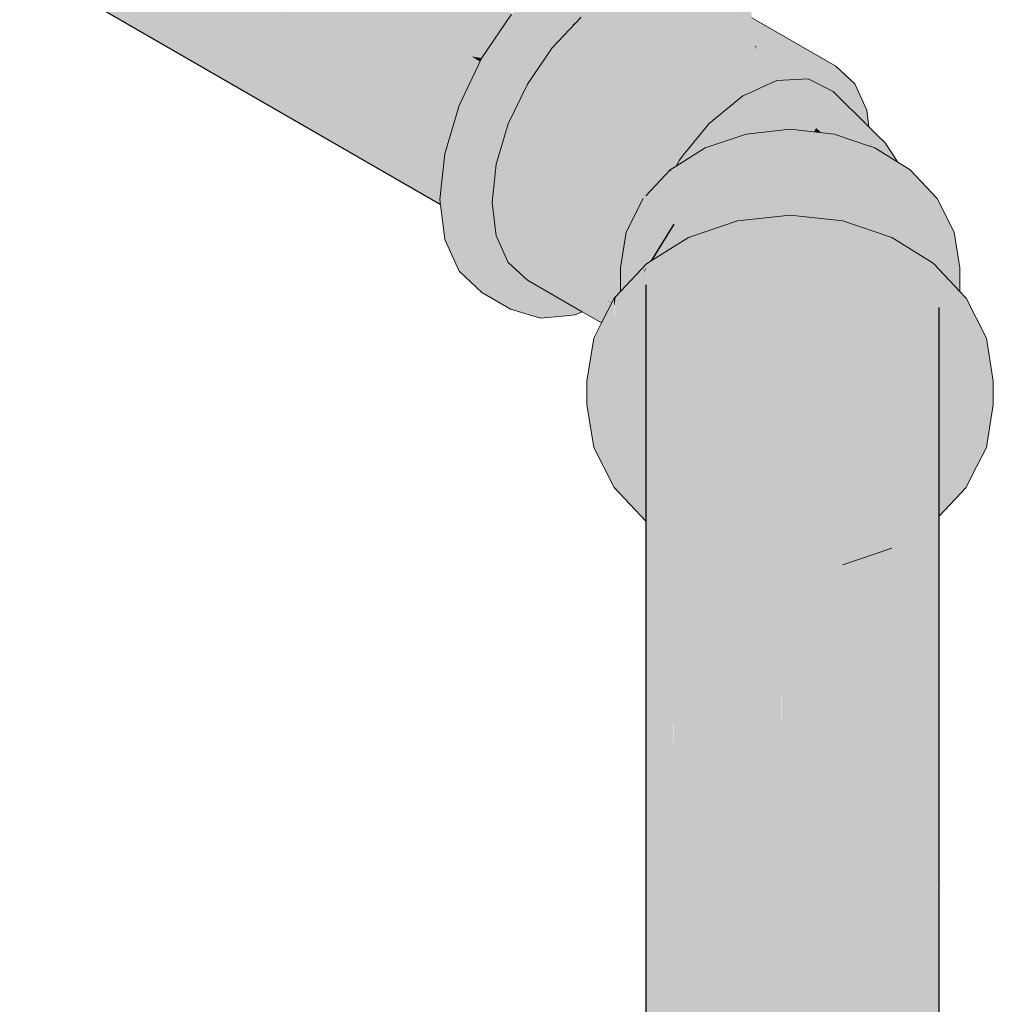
# Model space of a CAD drawing. Header units: millimetres. Extents: x 2 to 902, y -447 to 199.
# Tile 119 of 256: x 45.427 to 45.826, y 46.457 to 46.86. Entities that reach past the tile are written whole.
import ezdxf

# ---------------------------------------------------------------- set-up
doc = ezdxf.new("R2010")
doc.units = ezdxf.units.MM
doc.header["$MEASUREMENT"] = 0
doc.layers.add('AL-Condutos', color=3, linetype='Continuous', lineweight=25)
doc.layers.add('AL-Conexões', color=9, linetype='Continuous', lineweight=18)

msp = doc.modelspace()

# ---------------------------------------------------------------- hatches: boundary and pattern name
at = {"layer": 'AL-Condutos', "linetype": 'Continuous'}
for points in [[(44.93705, 47.23655), (44.93566, 47.23367), (44.93525, 47.2328), (45.04919, 47.16269), (45.6048, 46.82078), (45.60546, 46.82037), (45.60686, 46.82507), (45.61464, 46.84124), (45.6121, 46.84268), (45.61464, 46.84124), (45.6148, 46.84156), (45.61221, 46.84306), (45.05461, 47.16499), (45.6148, 46.84156), (45.61548, 46.84299), (45.07745, 47.17471), (44.93727, 47.23688)], [(44.99, 47.13751), (45.59904, 46.78605), (44.99017, 47.13758), (45.59894, 46.78611), (45.59898, 46.78651), (45.59904, 46.78706), (45.59891, 46.78714), (45.00163, 47.14245), (45.59904, 46.78706), (45.60026, 46.79855), (45.60028, 46.79869), (45.60043, 46.80014), (45.0225, 47.15133), (45.00349, 47.14324), (45.0225, 47.15133), (45.5996, 46.80064), (45.60043, 46.80014), (45.60098, 46.80527), (45.60493, 46.81857), (45.60253, 46.81994), (45.60493, 46.81857), (45.60501, 46.81882), (45.60257, 46.82023), (45.02629, 47.15294), (45.60501, 46.81882), (45.60546, 46.82037), (45.04919, 47.16269), (44.93525, 47.2328), (44.92768, 47.21706), (44.92699, 47.21476), (44.92585, 47.21093), (44.92564, 47.2102), (44.92179, 47.19726), (44.92149, 47.19449), (44.9211, 47.19081), (44.92106, 47.19039), (44.91998, 47.18028), (44.91979, 47.17851), (44.91983, 47.17819), (44.91984, 47.17815), (44.92001, 47.17669), (44.92003, 47.17655), (44.98865, 47.13694), (45.59924, 46.78441), (45.59922, 46.78456), (45.59904, 46.78604)], [(45.07745, 47.17471), (45.61205, 46.84511), (45.61619, 46.84446), (45.6211, 46.85466), (45.61624, 46.84456), (45.62127, 46.85193), (45.62832, 46.8623), (45.62843, 46.86241), (45.62858, 46.86263), (45.62553, 46.86388), (45.62859, 46.86264), (45.62572, 46.86427)], [(45.61205, 46.84511), (45.61526, 46.84313), (45.61617, 46.84446)], [(45.61526, 46.84313), (45.61548, 46.84299), (45.61619, 46.84446)], [(45.59904, 46.78605), (45.59898, 46.78651), (45.59894, 46.78611)], [(45.73934, 45.89317), (45.73934, 46.77973), (45.73895, 46.77969)], [(45.7406, 45.88904), (45.76412, 46.77776), (45.73934, 46.77973), (45.73934, 45.88891)], [(45.69496, 46.77636), (45.68559, 46.76136), (45.69485, 46.76715)], [(45.71507, 45.88496), (45.71601, 45.88528), (45.73895, 46.77969), (45.72101, 46.77776), (45.71475, 46.77564), (45.71474, 45.88485)], [(45.71604, 45.8864), (45.71601, 45.88528), (45.72085, 45.88692), (45.73932, 45.8889), (45.73932, 45.89317), (45.73895, 46.77969)], [(45.76627, 46.77703), (45.76526, 46.77737), (45.76449, 46.77763), (45.76412, 46.77776), (45.76035, 46.6355), (45.76448, 45.88674), (45.76448, 46.6369), (45.76448, 46.32173), (45.76448, 45.88674), (45.76557, 45.88637), (45.77724, 46.40084), (45.78273, 46.64307), (45.78561, 46.77009)], [(45.69609, 45.87854), (45.69606, 45.87718), (45.70076, 45.88012), (45.71473, 45.88485), (45.71473, 45.88887), (45.71446, 46.77554)], [(45.71474, 45.88888), (45.71475, 46.77564), (45.71446, 46.77554)], [(45.79976, 46.76123), (45.79971, 46.76126), (45.79971, 46.65328), (45.79971, 46.65252), (45.80145, 46.65437), (45.79971, 46.65252), (45.79971, 46.63892), (45.79971, 46.54026), (45.79971, 46.65328), (45.79968, 46.76127), (45.78688, 46.76929), (45.78584, 46.76994), (45.79807, 46.65225), (45.78584, 46.76994), (45.78571, 46.77002), (45.78561, 46.77009), (45.78273, 46.64307), (45.78422, 46.64357), (45.78584, 46.64412), (45.78584, 46.64459), (45.78584, 46.45422), (45.78584, 46.64412), (45.78422, 46.64357), (45.78273, 46.64307), (45.78272, 46.64263), (45.77724, 46.40084), (45.78565, 45.87912), (45.7835, 46.43968), (45.78574, 45.87906), (45.78461, 46.44659), (45.78585, 45.87899), (45.78661, 45.87851), (45.7994, 45.8705), (45.79608, 46.51773), (45.7983, 46.53155), (45.79608, 46.51773), (45.7994, 45.8705), (45.7996, 45.87038), (45.79972, 45.87031), (45.79998, 45.87014), (45.80292, 46.56016), (45.80328, 46.64597), (45.80332, 46.65555), (45.8033, 46.65634)], [(45.69495, 45.87648), (45.69606, 45.87718), (45.71424, 46.76469), (45.69496, 46.75648), (45.69472, 46.75638)], [(45.79973, 46.762), (45.80332, 46.65555), (45.80369, 46.74227)], [(45.68339, 46.75156), (45.68339, 46.72545), (45.68339, 46.70843), (45.68339, 46.65468), (45.68964, 46.64803), (45.68339, 46.65468), (45.68339, 46.63643), (45.68339, 45.86924), (45.68339, 45.86919), (45.68351, 45.86931), (45.68417, 45.86973), (45.68417, 45.87002), (45.69304, 46.61515), (45.69338, 46.64405), (45.69403, 46.69856), (45.69428, 46.71917), (45.68932, 46.72203), (45.69428, 46.71917), (45.69472, 46.75638)], [(45.69472, 46.75638), (45.68417, 45.86973), (45.69494, 45.87648)], [(45.80369, 46.74227), (45.80333, 46.65637), (45.80332, 46.65555), (45.80333, 46.64606), (45.80336, 46.56293), (45.80369, 45.86677), (45.80369, 46.56497), (45.80369, 46.64678), (45.80369, 46.65578), (45.80369, 46.65676)], [(45.80332, 46.65555), (45.80292, 46.56016), (45.80366, 45.8668), (45.80336, 46.56293)], [(45.7642, 45.89158), (45.76035, 46.6355), (45.74075, 45.89476), (45.74061, 45.88943), (45.7424, 45.88923), (45.7431, 45.88916), (45.74304, 45.8893), (45.7575, 45.88761), (45.76395, 45.88691), (45.75355, 45.89043), (45.76395, 45.88691), (45.76423, 45.88682), (45.76423, 45.88689), (45.76448, 45.88674), (45.76447, 45.88686)], [(45.76035, 46.6355), (45.7642, 45.89158), (45.76448, 45.88686), (45.76445, 45.89161)], [(45.80292, 46.56016), (45.79998, 45.87072), (45.80001, 45.87012), (45.80129, 45.86932), (45.80361, 45.86685), (45.80361, 45.86787), (45.80361, 45.86685), (45.80366, 45.8668), (45.80365, 45.86784)]]:
    msp.add_hatch(color=91, dxfattribs=at).paths.add_polyline_path(points)
at = {"layer": 'AL-Conexões', "linetype": 'Continuous'}
for points in [[(45.72652, 46.86415), (45.72383, 46.86799), (45.71592, 46.87925), (45.71128, 46.88584), (45.70697, 46.87836), (45.71128, 46.88584), (45.68788, 46.88352), (45.69132, 46.88153), (45.68788, 46.88352), (45.6769, 46.88244), (45.67334, 46.88208), (45.71128, 46.88584), (45.69951, 46.89264), (45.68731, 46.8964), (45.69909, 46.8896), (45.68731, 46.8964), (45.6849, 46.8882), (45.68731, 46.8964), (45.67312, 46.895), (45.67214, 46.88277), (45.67312, 46.895), (45.66036, 46.88957), (45.67022, 46.88388), (45.66036, 46.88957), (45.65788, 46.88852), (45.64262, 46.8774), (45.6544, 46.87059), (45.64262, 46.8774), (45.62843, 46.86241), (45.61624, 46.84456), (45.60686, 46.82507), (45.61864, 46.81827), (45.62801, 46.83776), (45.61864, 46.81827), (45.60686, 46.82507), (45.60098, 46.80527), (45.59898, 46.78651), (45.59924, 46.78441), (45.60075, 46.78354), (45.59924, 46.78441), (45.60098, 46.77007), (45.60686, 46.75707), (45.61624, 46.74839), (45.62801, 46.74159), (45.61864, 46.75027), (45.62801, 46.74159), (45.61277, 46.76328), (45.61102, 46.77761), (45.61076, 46.77972), (45.61102, 46.77761), (45.61277, 46.76328), (45.61277, 46.7766), (45.61277, 46.79848), (45.64021, 46.85561), (45.66966, 46.88172), (45.67652, 46.87535), (45.67794, 46.87404), (45.68191, 46.87573), (45.68178, 46.87587), (45.68198, 46.87576), (45.68238, 46.87593), (45.72871, 46.84935), (45.68376, 46.87606), (45.68331, 46.87632), (45.68376, 46.87606), (45.68694, 46.87638), (45.68491, 46.87701), (45.67893, 46.87886), (45.68457, 46.88007), (45.6983, 46.8775), (45.68457, 46.88007), (45.67893, 46.87886), (45.68694, 46.87638), (45.68763, 46.87645), (45.69279, 46.87696), (45.69423, 46.8771), (45.72807, 46.85153), (45.72727, 46.85804), (45.72712, 46.8593), (45.72727, 46.85804), (45.72807, 46.85153), (45.69423, 46.8771), (45.68376, 46.87606), (45.72831, 46.84959), (45.72821, 46.8504), (45.72809, 46.85136), (45.72821, 46.8504), (45.72831, 46.84959), (45.72871, 46.84935), (45.72879, 46.85007), (45.72871, 46.84935), (45.7287, 46.84919), (45.72854, 46.84771), (45.72751, 46.83816), (45.72772, 46.83517), (45.72751, 46.83816), (45.72854, 46.84771), (45.7287, 46.84919), (45.72849, 46.84812), (45.72833, 46.8494), (45.72831, 46.84958), (45.68238, 46.87593), (45.66966, 46.87052), (45.65692, 46.86123), (45.64505, 46.8487), (45.65239, 46.85645), (45.66966, 46.88172), (45.66444, 46.87709), (45.66208, 46.87364), (45.65024, 46.8563), (45.66208, 46.87364), (45.66444, 46.87709), (45.64914, 46.86352), (45.64551, 46.85597), (45.63892, 46.84223), (45.64551, 46.85597), (45.64914, 46.86352), (45.64021, 46.85561), (45.62852, 46.83126), (45.61759, 46.8085), (45.61277, 46.79848), (45.62697, 46.82223), (45.61277, 46.79848), (45.63004, 46.82374), (45.63486, 46.83379), (45.69168, 46.80099), (45.70186, 46.8159), (45.69168, 46.80099), (45.68998, 46.80197), (45.68232, 46.78686), (45.68212, 46.78647), (45.68252, 46.78707), (45.68212, 46.78647), (45.68201, 46.78653), (45.68156, 46.78605), (45.68183, 46.78589), (45.68156, 46.78605), (45.6778, 46.78822), (45.6766, 46.78078), (45.6778, 46.78822), (45.62705, 46.81752), (45.67145, 46.7753), (45.67219, 46.77609), (45.67145, 46.7753), (45.67537, 46.77316), (45.67145, 46.7753), (45.67483, 46.77209), (45.67515, 46.77178), (45.67478, 46.77199), (45.62213, 46.80098), (45.67423, 46.7709), (45.67301, 46.7716), (45.67301, 46.76849), (45.67301, 46.7716), (45.62213, 46.80098), (45.66871, 46.76003), (45.67301, 46.76723), (45.66871, 46.76003), (45.67269, 46.75653), (45.67301, 46.75847), (45.67494, 46.77048), (45.67301, 46.75847), (45.67269, 46.75653), (45.62213, 46.80098), (45.62045, 46.78531), (45.62213, 46.77158), (45.66808, 46.74505), (45.67016, 46.74577), (45.67002, 46.74587), (45.67041, 46.74604), (45.67044, 46.74607), (45.67113, 46.7468), (45.67127, 46.74771), (45.67113, 46.7468), (45.67126, 46.74695), (45.67248, 46.74824), (45.67203, 46.74919), (45.67207, 46.75267), (45.67249, 46.75527), (45.67207, 46.75267), (45.67203, 46.74919), (45.67248, 46.74824), (45.67301, 46.7488), (45.67301, 46.75112), (45.67301, 46.75208), (45.67301, 46.75264), (45.67301, 46.75497), (45.67684, 46.75288), (45.67736, 46.75344), (45.67301, 46.75625), (45.67301, 46.75711), (45.67894, 46.76818), (45.68386, 46.78472), (45.68758, 46.79245), (45.69334, 46.79859), (45.71373, 46.82843), (45.72645, 46.83771), (45.71927, 46.82719), (45.71702, 46.82391), (45.71752, 46.82432), (45.71856, 46.82543), (45.71752, 46.82432), (45.71841, 46.82505), (45.71899, 46.82588), (45.71841, 46.82505), (45.72143, 46.82751), (45.72059, 46.82758), (45.72019, 46.82761), (45.72059, 46.82758), (45.72143, 46.82751), (45.72321, 46.82897), (45.72093, 46.82794), (45.72129, 46.82833), (45.72712, 46.83454), (45.72744, 46.83487), (45.72712, 46.83454), (45.72129, 46.82833), (45.72093, 46.82794), (45.72321, 46.82897), (45.72685, 46.83195), (45.72321, 46.82897), (45.72644, 46.82817), (45.7267, 46.83055), (45.72735, 46.83084), (45.72789, 46.8328), (45.72738, 46.83239), (45.72789, 46.8328), (45.72887, 46.8364), (45.72789, 46.8328), (45.72633, 46.82713), (45.73043, 46.83223), (45.73014, 46.83464), (45.73043, 46.83223), (45.73667, 46.83999), (45.7298, 46.83739), (45.73667, 46.83999), (45.7327, 46.83505), (45.73043, 46.83223), (45.73718, 46.83527), (45.74276, 46.83555), (45.74189, 46.8374), (45.74276, 46.83555), (45.74515, 46.83566), (45.74832, 46.8403), (45.74648, 46.83947), (45.73955, 46.84235), (45.74648, 46.83947), (45.74832, 46.8403), (45.75106, 46.84431), (45.74, 46.84272), (45.75106, 46.84431), (45.74068, 46.84328), (45.73919, 46.84313), (45.73254, 46.8403), (45.7296, 46.83905), (45.73162, 46.83932), (45.7296, 46.83905), (45.73919, 46.84313), (45.73394, 46.84709), (45.72888, 46.85092), (45.72951, 46.85675), (45.72963, 46.85794), (45.72709, 46.85956), (45.72963, 46.85794), (45.72951, 46.85675), (45.72888, 46.85092), (45.73919, 46.84313), (45.75106, 46.84431), (45.76906, 46.83391), (45.76125, 46.84116), (45.72978, 46.85933), (45.72691, 46.86098), (45.70443, 46.87396), (45.71164, 46.8698), (45.71556, 46.86754), (45.72652, 46.86121), (45.72691, 46.86098)], [(45.67794, 46.87404), (45.67642, 46.87545), (45.67321, 46.87842), (45.66403, 46.86873), (45.67321, 46.87842), (45.66966, 46.88172), (45.65887, 46.86593), (45.66307, 46.86772), (45.65887, 46.86593), (45.6544, 46.85939), (45.65496, 46.85916), (45.65692, 46.86123), (45.66052, 46.86503), (45.65692, 46.86123), (45.66144, 46.86453), (45.66966, 46.87052)], [(45.72479, 46.82968), (45.6544, 46.85939), (45.62213, 46.80098)], [(45.6544, 46.85939), (45.65239, 46.85645), (45.65331, 46.85742)], [(45.72831, 46.84958), (45.72833, 46.8494), (45.72849, 46.84812), (45.7287, 46.84919), (45.72871, 46.84935)], [(45.76757, 46.82437), (45.77072, 46.82036), (45.77006, 46.82576), (45.76979, 46.82584), (45.76541, 46.82714), (45.76979, 46.82584), (45.77006, 46.82576), (45.76984, 46.82587), (45.77006, 46.82576), (45.77003, 46.82599), (45.76656, 46.82752), (45.77003, 46.82599), (45.76971, 46.82859), (45.76906, 46.83391), (45.76439, 46.83661), (45.75856, 46.83946), (45.75275, 46.8423), (45.75106, 46.84431), (45.7525, 46.84218), (45.75632, 46.83806), (45.75781, 46.83628), (45.76416, 46.82873), (45.75781, 46.83628), (45.75632, 46.83806), (45.75625, 46.83802), (45.75558, 46.8376), (45.75625, 46.83802), (45.75632, 46.83806), (45.7525, 46.84218), (45.75106, 46.84431), (45.7492, 46.84158), (45.74995, 46.84103), (45.7492, 46.84158), (45.74982, 46.84098), (45.75507, 46.83728), (45.75651, 46.83622), (45.75505, 46.83726), (45.74982, 46.84098), (45.75415, 46.8367), (45.74982, 46.84098), (45.7492, 46.84158), (45.74832, 46.8403), (45.7465, 46.83764), (45.754, 46.83661), (45.7465, 46.83764), (45.74515, 46.83566), (45.74995, 46.8359), (45.75358, 46.83634), (45.75473, 46.83613), (45.75358, 46.83634), (45.75312, 46.83605), (45.75358, 46.83634), (45.74995, 46.8359), (45.75157, 46.83508), (45.76021, 46.83072), (45.76323, 46.82775), (45.76425, 46.82674), (45.76467, 46.82689), (45.76425, 46.82674), (45.76489, 46.82611), (45.76702, 46.82401), (45.76722, 46.82414), (45.76702, 46.82401), (45.77072, 46.82036)], [(45.76439, 46.83661), (45.75899, 46.83973), (45.75376, 46.84275), (45.75106, 46.84431), (45.75275, 46.8423), (45.75856, 46.83946)], [(45.72463, 46.83638), (45.71373, 46.82843), (45.70584, 46.81475), (45.70289, 46.80966), (45.70944, 46.8177), (45.71583, 46.82556), (45.70944, 46.8177), (45.71702, 46.82391), (45.72645, 46.83771)], [(45.68212, 46.78647), (45.68998, 46.80197), (45.63486, 46.83379), (45.62705, 46.81752)], [(45.76597, 46.82339), (45.77385, 46.81139), (45.77285, 46.81047), (45.77183, 46.80952), (45.77506, 46.80843), (45.77536, 46.80832), (45.77495, 46.80915), (45.77536, 46.80832), (45.77554, 46.80826), (45.7756, 46.80875), (45.77557, 46.80825), (45.77576, 46.80819), (45.77567, 46.8087), (45.77562, 46.809), (45.77566, 46.80932), (45.77544, 46.81107), (45.77519, 46.81311), (45.7749, 46.81555), (45.77483, 46.81608), (45.7749, 46.81555), (45.77519, 46.81311), (45.77544, 46.81107), (45.77566, 46.80932), (45.77584, 46.81099), (45.7762, 46.8144), (45.77584, 46.81099), (45.77566, 46.80932), (45.77569, 46.80901), (45.77571, 46.80889), (45.78004, 46.80969), (45.78118, 46.80987), (45.78112, 46.80993), (45.77981, 46.8102), (45.77903, 46.81192), (45.77981, 46.8102), (45.78134, 46.80989), (45.77883, 46.81237), (45.77625, 46.8149), (45.7748, 46.81634), (45.76021, 46.83072), (45.74995, 46.8359), (45.73718, 46.83527), (45.73043, 46.83223), (45.73059, 46.83092), (45.73043, 46.83223), (45.7267, 46.83055), (45.72644, 46.82817), (45.73107, 46.82702), (45.75596, 46.82084), (45.77385, 46.81139)], [(45.77398, 46.82305), (45.76906, 46.83391), (45.77072, 46.82036), (45.77398, 46.81714), (45.7748, 46.81634)], [(45.70175, 46.80826), (45.71373, 46.82843), (45.70185, 46.81104), (45.69725, 46.80275), (45.69721, 46.80267), (45.69742, 46.80293)], [(45.71373, 46.82843), (45.70175, 46.80826), (45.70289, 46.80966)], [(45.72869, 46.81472), (45.72321, 46.82897), (45.70944, 46.8177), (45.71149, 46.81192), (45.7202, 46.81286), (45.71149, 46.81192), (45.71245, 46.80923), (45.72148, 46.81228), (45.72457, 46.81333), (45.72904, 46.81381)], [(45.74611, 46.81564), (45.74641, 46.81485), (45.75237, 46.81421), (45.75358, 46.81644), (45.75596, 46.82084), (45.72321, 46.82897), (45.72787, 46.81684), (45.72904, 46.81381), (45.74257, 46.81526), (45.74491, 46.81501), (45.74641, 46.81485)], [(45.62213, 46.80098), (45.62705, 46.81752), (45.63004, 46.82374), (45.62802, 46.82079), (45.61277, 46.79848), (45.61867, 46.80006)], [(45.76054, 46.81333), (45.77183, 46.80952), (45.75596, 46.82084), (45.75323, 46.8158), (45.7661, 46.80422)], [(45.77265, 46.81202), (45.75596, 46.82084), (45.76755, 46.81257), (45.77183, 46.80952), (45.77385, 46.81139)], [(45.67515, 46.77178), (45.62705, 46.81752), (45.62213, 46.80098)], [(45.62705, 46.81752), (45.68156, 46.78605), (45.68201, 46.78653)], [(45.69879, 46.80461), (45.69721, 46.80267), (45.69338, 46.79863), (45.69448, 46.79932), (45.69581, 46.80015), (45.69766, 46.80131), (45.7001, 46.80284), (45.70779, 46.80765), (45.70513, 46.80676), (45.70779, 46.80765), (45.71245, 46.80923), (45.71205, 46.81033), (45.70944, 46.8177)], [(45.71744, 46.79123), (45.71774, 46.7901), (45.72101, 46.77776), (45.72235, 46.79111), (45.72101, 46.77776), (45.72457, 46.77814), (45.72457, 46.77896), (45.72457, 46.79159), (45.72311, 46.79127), (45.72457, 46.79159), (45.72271, 46.79471), (45.72457, 46.79159), (45.72457, 46.79594), (45.72457, 46.81333), (45.70779, 46.80765), (45.70779, 46.78792), (45.71032, 46.78848), (45.70779, 46.78792), (45.70779, 46.78484), (45.71056, 46.78668), (45.71475, 46.78944), (45.71056, 46.78668), (45.70779, 46.78484), (45.70779, 46.77328), (45.71213, 46.77475), (45.71703, 46.78994), (45.71282, 46.77688), (45.71213, 46.77475), (45.72101, 46.77776), (45.71774, 46.7901)], [(45.73457, 46.79378), (45.74257, 46.81526), (45.72457, 46.81333), (45.72457, 46.79159), (45.72722, 46.79217), (45.72457, 46.79159), (45.72457, 46.77814), (45.72891, 46.77861)], [(45.73516, 46.79537), (45.73457, 46.79378), (45.72891, 46.77861), (45.74256, 46.78008), (45.74257, 46.79441), (45.73934, 46.79483), (45.74257, 46.79441), (45.74257, 46.79553), (45.74257, 46.81526)], [(45.75239, 46.79313), (45.74691, 46.77961), (45.76057, 46.77814), (45.76057, 46.79207), (45.76057, 46.81332), (45.74257, 46.81526), (45.74257, 46.79441), (45.74515, 46.79407), (45.74257, 46.79441), (45.74256, 46.78008), (45.74691, 46.77961)], [(45.75323, 46.8158), (45.75237, 46.81421), (45.75536, 46.81388)], [(45.80076, 46.78044), (45.80281, 46.78686), (45.79176, 46.79862), (45.78666, 46.80181), (45.77734, 46.80765), (45.77734, 46.78475), (45.77908, 46.78383), (45.78215, 46.78219), (45.78315, 46.78167), (45.78215, 46.78219), (45.77908, 46.78383), (45.77734, 46.78475), (45.7771, 46.78993), (45.77653, 46.80218), (45.77687, 46.78996), (45.77653, 46.80218), (45.77677, 46.78998), (45.77653, 46.80218), (45.7771, 46.78993), (45.77734, 46.78475), (45.77734, 46.7899), (45.77734, 46.79548), (45.77734, 46.80765), (45.7758, 46.80818), (45.77554, 46.80826), (45.76057, 46.81332), (45.76057, 46.79364), (45.76096, 46.79202), (45.76444, 46.77772), (45.76291, 46.79177), (45.76284, 46.79244), (45.76291, 46.79177), (45.76449, 46.79157), (45.76809, 46.7911), (45.76449, 46.79157), (45.76291, 46.79177), (45.76445, 46.77764), (45.76869, 46.78934), (45.76927, 46.79095), (45.76869, 46.78934), (45.76448, 46.77772), (45.76445, 46.77764), (45.76492, 46.77749), (45.76498, 46.77766), (45.76896, 46.78919), (45.7696, 46.78885), (45.7702, 46.79083), (45.76955, 46.79091), (45.7702, 46.79083), (45.7696, 46.78885), (45.7704, 46.7908), (45.7696, 46.78885), (45.76896, 46.78919), (45.76492, 46.77749), (45.772, 46.77509), (45.77227, 46.775), (45.77326, 46.78691), (45.77227, 46.775), (45.7738, 46.78663), (45.77341, 46.78683), (45.77363, 46.79038), (45.77341, 46.78683), (45.7738, 46.78663), (45.77405, 46.79033), (45.77483, 46.80154), (45.77375, 46.79037), (45.77483, 46.80154), (45.77405, 46.79033), (45.7738, 46.78663), (45.77428, 46.7903), (45.7762, 46.80487), (45.7746, 46.79026), (45.77475, 46.79024), (45.7746, 46.79026), (45.77418, 46.78642), (45.7746, 46.79026), (45.7762, 46.80487), (45.77438, 46.79028), (45.7762, 46.80487), (45.77428, 46.7903), (45.7738, 46.78663), (45.77227, 46.775), (45.77247, 46.77493), (45.77392, 46.78656), (45.77247, 46.77493), (45.7771, 46.77337), (45.77687, 46.785), (45.7771, 46.77337), (45.77734, 46.77328), (45.77702, 46.78492), (45.77734, 46.77328), (45.77991, 46.77242), (45.78145, 46.7719), (45.78486, 46.78076), (45.79065, 46.79577), (45.79154, 46.77721), (45.79176, 46.7728), (45.79176, 46.7771), (45.79176, 46.79409), (45.79176, 46.7728), (45.79487, 46.76889), (45.79176, 46.7728), (45.79176, 46.76624), (45.79548, 46.7639), (45.79644, 46.76691)], [(45.70185, 46.81104), (45.69334, 46.79859), (45.69721, 46.80267), (45.69725, 46.80275)], [(45.77562, 46.809), (45.77569, 46.80901), (45.77566, 46.80932)], [(45.77562, 46.809), (45.77571, 46.80889), (45.77569, 46.80901)], [(45.77567, 46.8087), (45.77571, 46.80889), (45.77562, 46.809)], [(45.78273, 46.80583), (45.7835, 46.80379), (45.78364, 46.80371), (45.7828, 46.80581), (45.78119, 46.80986), (45.78005, 46.80966), (45.77571, 46.80889), (45.77574, 46.80866), (45.77571, 46.80889), (45.77567, 46.8087), (45.7758, 46.80818), (45.77621, 46.80804), (45.77639, 46.80798), (45.776, 46.80849), (45.77639, 46.80798), (45.77734, 46.80765), (45.77784, 46.80749), (45.78162, 46.80621), (45.7822, 46.80601), (45.78162, 46.80621), (45.77784, 46.80749), (45.77734, 46.80765), (45.7824, 46.80449), (45.7835, 46.80379)], [(45.78134, 46.80989), (45.78112, 46.80993), (45.78118, 46.80987)], [(45.78134, 46.80989), (45.78119, 46.80986), (45.7828, 46.80581), (45.78364, 46.80371), (45.78286, 46.80579), (45.78364, 46.80371), (45.78455, 46.80314), (45.78458, 46.80312), (45.78336, 46.80562), (45.78145, 46.80959)], [(45.78134, 46.80989), (45.78145, 46.80959), (45.78339, 46.80561), (45.78152, 46.80951)], [(45.78134, 46.80989), (45.78152, 46.80951), (45.78458, 46.80312), (45.7866, 46.80186), (45.78666, 46.80181), (45.78174, 46.80927)], [(45.69448, 46.79932), (45.69339, 46.79798), (45.69344, 46.79588), (45.69338, 46.79796), (45.69338, 46.79576), (45.69394, 46.77569), (45.69396, 46.77477), (45.69496, 46.77636), (45.69396, 46.77477), (45.69416, 46.76673), (45.69772, 46.76896), (45.6964, 46.77731), (45.69622, 46.77839), (45.6964, 46.77731), (45.69772, 46.76896), (45.70062, 46.78011), (45.703, 46.78924), (45.70062, 46.78011), (45.70207, 46.78106), (45.70062, 46.78011), (45.69799, 46.76997), (45.69772, 46.76896), (45.70092, 46.77096), (45.70292, 46.78162), (45.70092, 46.77096), (45.70779, 46.77328), (45.70779, 46.77526), (45.70779, 46.78484), (45.70634, 46.78388), (45.70779, 46.78484), (45.70492, 46.79232), (45.70779, 46.78484), (45.70779, 46.79691), (45.70779, 46.80765), (45.69581, 46.80015)], [(45.61959, 46.79243), (45.61866, 46.80005), (45.61277, 46.79848)], [(45.61866, 46.80005), (45.62045, 46.78531), (45.62213, 46.80098)], [(45.68339, 46.77065), (45.69562, 46.77742), (45.71093, 46.80194), (45.68339, 46.77288)], [(45.65875, 46.74108), (45.66103, 46.73988), (45.66617, 46.73766), (45.66636, 46.73802), (45.66284, 46.74006), (45.66434, 46.73958), (45.66284, 46.74006), (45.6641, 46.73933), (45.66636, 46.73802), (45.66675, 46.7388), (45.66717, 46.73963), (45.66462, 46.73988), (45.66499, 46.74027), (45.66462, 46.73988), (45.66717, 46.73963), (45.6661, 46.74038), (45.66526, 46.74056), (45.6661, 46.74038), (45.66718, 46.73965), (45.66721, 46.7397), (45.66746, 46.74019), (45.66752, 46.74031), (45.66623, 46.74039), (45.66549, 46.74081), (45.66009, 46.74165), (45.66549, 46.74081), (45.66623, 46.74039), (45.66554, 46.74085), (45.66271, 46.74276), (45.66555, 46.74087), (45.66623, 46.74039), (45.66752, 46.74031), (45.66763, 46.74053), (45.66805, 46.74135), (45.66838, 46.742), (45.66896, 46.74315), (45.66763, 46.74308), (45.66683, 46.74223), (45.66281, 46.74281), (45.66643, 46.7418), (45.66281, 46.74281), (45.66683, 46.74223), (45.66763, 46.74308), (45.66825, 46.74374), (45.66763, 46.74308), (45.66896, 46.74315), (45.66936, 46.74393), (45.66876, 46.74428), (45.6677, 46.74489), (45.6688, 46.74432), (45.66778, 46.74492), (45.62505, 46.76951), (45.66778, 46.74492), (45.66893, 46.74446), (45.66951, 46.74422), (45.66899, 46.74452), (45.66951, 46.74422), (45.66956, 46.74433), (45.66998, 46.74515), (45.67025, 46.74569), (45.66955, 46.74513), (45.66904, 46.74458), (45.66955, 46.74513), (45.67025, 46.74569), (45.67016, 46.74577), (45.67002, 46.74562), (45.67016, 46.74577), (45.66808, 46.74505), (45.62213, 46.77158), (45.62218, 46.77117), (45.62221, 46.77094), (45.62218, 46.77117), (45.62213, 46.77158), (45.6221, 46.77181), (45.6196, 46.77729), (45.61769, 46.78137), (45.61685, 46.78323), (45.61608, 46.78065), (45.61959, 46.77719), (45.61608, 46.78065), (45.61493, 46.77679), (45.61458, 46.77563), (45.61916, 46.77317), (45.61913, 46.77293), (45.61862, 46.76819), (45.6186, 46.76801), (45.61862, 46.76819), (45.61913, 46.77293), (45.61916, 46.77317), (45.61458, 46.77563), (45.61457, 46.77556), (45.61458, 46.77563), (45.61493, 46.77679), (45.61608, 46.78065), (45.61685, 46.78323), (45.61495, 46.78014), (45.61685, 46.78323), (45.61772, 46.78139), (45.6196, 46.77729), (45.6221, 46.77181), (45.62147, 46.77696), (45.62076, 46.78276), (45.62045, 46.78531), (45.62015, 46.78248), (45.62045, 46.78531), (45.61959, 46.79243), (45.61637, 46.79528), (45.61559, 46.79365), (45.61848, 46.7887), (45.61559, 46.79365), (45.61637, 46.79528), (45.61277, 46.79848), (45.61512, 46.79267), (45.61773, 46.78621), (45.61512, 46.79267), (45.61277, 46.79848), (45.61494, 46.79229), (45.61277, 46.79848), (45.61277, 46.79221), (45.61401, 46.79035), (45.61743, 46.78518), (45.61938, 46.78214), (45.61996, 46.7807), (45.61938, 46.78214), (45.6192, 46.78205), (45.61938, 46.78214), (45.61743, 46.78518), (45.61861, 46.78179), (45.61743, 46.78518), (45.61401, 46.79035), (45.61277, 46.79221), (45.61387, 46.79007), (45.61277, 46.79221), (45.61381, 46.78994), (45.61704, 46.78386), (45.61381, 46.78994), (45.61686, 46.78327), (45.61819, 46.7816), (45.61686, 46.78327), (45.61795, 46.78149), (45.61973, 46.77858), (45.61795, 46.78149), (45.61686, 46.78327), (45.61381, 46.78994), (45.61277, 46.79221), (45.61277, 46.78779), (45.61277, 46.77916), (45.61277, 46.7766), (45.61277, 46.76954), (45.61277, 46.76328), (45.61845, 46.76655), (45.62246, 46.76887), (45.62317, 46.76928), (45.62236, 46.77106), (45.62705, 46.76072), (45.63486, 46.75347), (45.65735, 46.74048), (45.65878, 46.73966), (45.6653, 46.73594), (45.66553, 46.73638), (45.66572, 46.73676), (45.66576, 46.73684), (45.66072, 46.73985), (45.66595, 46.73723), (45.66598, 46.73728), (45.66617, 46.73766), (45.66103, 46.73988)], [(45.68232, 46.78686), (45.68232, 46.7593), (45.68232, 46.75871), (45.68339, 46.75985), (45.68339, 46.75998), (45.68339, 46.75985), (45.68368, 46.76015), (45.68559, 46.76136), (45.68715, 46.76385), (45.68559, 46.76136), (45.68965, 46.7639), (45.68903, 46.76585), (45.68882, 46.76652), (45.68339, 46.7835), (45.68339, 46.76573), (45.68339, 46.7835), (45.68456, 46.77985), (45.68926, 46.76723), (45.69034, 46.76433), (45.68929, 46.76728), (45.69034, 46.76433), (45.69338, 46.76623), (45.69101, 46.77003), (45.68471, 46.78013), (45.68339, 46.78384), (45.68471, 46.78013), (45.69101, 46.77003), (45.69338, 46.76623), (45.69414, 46.76671), (45.69393, 46.77472), (45.69391, 46.77567), (45.69338, 46.79576), (45.69338, 46.77531), (45.69338, 46.77383), (45.69338, 46.79576), (45.69338, 46.79863), (45.68339, 46.788), (45.68339, 46.78772)], [(45.69338, 46.79863), (45.69339, 46.79798), (45.69448, 46.79932)], [(45.76057, 46.79364), (45.76057, 46.79207), (45.76057, 46.77896), (45.76057, 46.77814), (45.76412, 46.77776), (45.76445, 46.77764), (45.76444, 46.77772), (45.76096, 46.79202)], [(45.79065, 46.79577), (45.7914, 46.77729), (45.79065, 46.79577), (45.79134, 46.77732), (45.79065, 46.79577), (45.79112, 46.77744), (45.79065, 46.79577), (45.78505, 46.78123), (45.78486, 46.78076), (45.78543, 46.78045), (45.78584, 46.78024), (45.78543, 46.78045), (45.78486, 46.78076), (45.78169, 46.77254), (45.78145, 46.7719), (45.78212, 46.77167), (45.78421, 46.77096), (45.79134, 46.76855), (45.79122, 46.77348), (45.79134, 46.76855), (45.78421, 46.77096), (45.7914, 46.76646), (45.79176, 46.76624), (45.79167, 46.76844), (45.7915, 46.77312), (45.79167, 46.76844), (45.79176, 46.76624), (45.79176, 46.76841), (45.79157, 46.77303), (45.79176, 46.76841), (45.79176, 46.7728), (45.79154, 46.77721)], [(45.67301, 46.75847), (45.67301, 46.7488), (45.67368, 46.74951), (45.67479, 46.7507), (45.67537, 46.75132), (45.67916, 46.75535), (45.68053, 46.7568), (45.68232, 46.75111), (45.68232, 46.75871), (45.68232, 46.78686), (45.67537, 46.77316)], [(45.79986, 46.76261), (45.79982, 46.76224), (45.79611, 46.76586), (45.79548, 46.7639), (45.79685, 46.76305), (45.80005, 46.76104), (45.7999, 46.76183), (45.80005, 46.76104), (45.80146, 46.76016), (45.80177, 46.76021), (45.80134, 46.76075), (45.80177, 46.76021), (45.80146, 46.76016), (45.80281, 46.75872), (45.80216, 46.75972), (45.80281, 46.75872), (45.80281, 46.7589), (45.80281, 46.75931), (45.80281, 46.78686), (45.79798, 46.77171), (45.79644, 46.76691), (45.79971, 46.7628), (45.79644, 46.76691), (45.79611, 46.76586), (45.79982, 46.76224)], [(45.81146, 46.74952), (45.81212, 46.74881), (45.81212, 46.75846), (45.80976, 46.77316), (45.80281, 46.78686), (45.80281, 46.75872), (45.80597, 46.75535), (45.80976, 46.75133)], [(45.80369, 46.65754), (45.80369, 46.65676), (45.8147, 46.66846), (45.81711, 46.67321), (45.82302, 46.68486), (45.80977, 46.71097), (45.81624, 46.67765), (45.8166, 46.67579), (45.81624, 46.67765), (45.80977, 46.71097), (45.80369, 46.72296), (45.80369, 46.73381), (45.80596, 46.7306), (45.81212, 46.72188), (45.81976, 46.71109), (45.82586, 46.70246), (45.82585, 46.71208), (45.82301, 46.72967), (45.81469, 46.74607), (45.8147, 46.73646), (45.82302, 46.72006), (45.81734, 46.72611), (45.82302, 46.72006), (45.81692, 46.72867), (45.81212, 46.73165), (45.81692, 46.72867), (45.81212, 46.73347), (45.8041, 46.7402), (45.81212, 46.73347), (45.81692, 46.72867), (45.82302, 46.72006), (45.81612, 46.73365), (45.8147, 46.73646), (45.81469, 46.74251), (45.81469, 46.74607), (45.814, 46.74681), (45.81409, 46.74628), (45.814, 46.74681), (45.81212, 46.74737), (45.81212, 46.74694), (45.81212, 46.73919), (45.81212, 46.73825), (45.80233, 46.74929), (45.81212, 46.73545), (45.80378, 46.7418), (45.80369, 46.74062), (45.80378, 46.7418), (45.81212, 46.73545), (45.80369, 46.74737), (45.80369, 46.74328), (45.80369, 46.74227), (45.80369, 46.74189), (45.80369, 46.74227), (45.80369, 46.74328), (45.80369, 46.74737), (45.80345, 46.7435), (45.80369, 46.74737), (45.80233, 46.74929), (45.81212, 46.73825), (45.81212, 46.73919), (45.81212, 46.74694), (45.81212, 46.74737), (45.80213, 46.75031), (45.80225, 46.74968), (45.80213, 46.75031), (45.80145, 46.75054), (45.80227, 46.74959), (45.80145, 46.75054), (45.80213, 46.75034), (45.80211, 46.75043), (45.80145, 46.75381), (45.80211, 46.75043), (45.80213, 46.75034), (45.81212, 46.74737), (45.814, 46.74681), (45.81212, 46.74881), (45.80146, 46.76016), (45.80005, 46.76104), (45.8002, 46.76025), (45.78422, 46.76135), (45.8002, 46.76025), (45.80005, 46.76104), (45.78421, 46.77096), (45.76412, 46.77776), (45.76413, 46.76814), (45.76412, 46.77776), (45.74256, 46.78008), (45.74257, 46.77046), (45.74256, 46.78008), (45.72101, 46.77776), (45.721, 46.76814), (45.72101, 46.77776), (45.70092, 46.77096), (45.70093, 46.76135), (45.70092, 46.77096), (45.68368, 46.75054), (45.76413, 46.63678), (45.78422, 46.64357), (45.80369, 46.69494), (45.80369, 46.6643), (45.80369, 46.6579)], [(45.68456, 46.77985), (45.68882, 46.76652), (45.68965, 46.7639), (45.69027, 46.76428), (45.68921, 46.76716), (45.69027, 46.76428), (45.69034, 46.76433), (45.68926, 46.76723)], [(45.6544, 46.73923), (45.65735, 46.74048), (45.65667, 46.74088), (45.65603, 46.74125), (45.65437, 46.74221), (45.65188, 46.74365), (45.65005, 46.7447), (45.6479, 46.74594), (45.64891, 46.7433), (45.6479, 46.74594), (45.64568, 46.74722), (45.64559, 46.74351), (45.64568, 46.74722), (45.64528, 46.74745), (45.6443, 46.74641), (45.64345, 46.7455), (45.6443, 46.74641), (45.64528, 46.74745), (45.64333, 46.74858), (45.64265, 46.74624), (45.64199, 46.74394), (45.64265, 46.74624), (45.64333, 46.74858), (45.63883, 46.75118), (45.63672, 46.7524), (45.63486, 46.75347), (45.63258, 46.75479), (45.63249, 46.75472), (45.63216, 46.75445), (45.63806, 46.7505), (45.63216, 46.75445), (45.63249, 46.75472), (45.63258, 46.75479), (45.62891, 46.75662), (45.63051, 46.7531), (45.62891, 46.75662), (45.63258, 46.75479), (45.63486, 46.75347), (45.63303, 46.75517), (45.62873, 46.75701), (45.63303, 46.75517), (45.62705, 46.76072), (45.62698, 46.76088), (45.62489, 46.76548), (45.62317, 46.76928), (45.6253, 46.76234), (45.62317, 46.76928), (45.62246, 46.76887), (45.61988, 46.76738), (45.6219, 46.76095), (45.62324, 46.76244), (45.62299, 46.76449), (45.62324, 46.76244), (45.62578, 46.75871), (45.62324, 46.76244), (45.62354, 46.76001), (45.62438, 46.75311), (45.62354, 46.76001), (45.62324, 46.76244), (45.6219, 46.76095), (45.61988, 46.76738), (45.61845, 46.76655), (45.61809, 46.76316), (45.6179, 46.76144), (45.61809, 46.76316), (45.61845, 46.76655), (45.61532, 46.76475), (45.61277, 46.76328), (45.61778, 46.76027), (45.61277, 46.76328), (45.6174, 46.7567), (45.61744, 46.75708), (45.62443, 46.74813), (45.62494, 46.74854), (45.62564, 46.74911), (45.6269, 46.75014), (45.62564, 46.74911), (45.62494, 46.74854), (45.62443, 46.74813), (45.61744, 46.75708), (45.6174, 46.7567), (45.62427, 46.74799), (45.62515, 46.74683), (45.62425, 46.74797), (45.6174, 46.7567), (45.62379, 46.7476), (45.62532, 46.74543), (45.62801, 46.74159), (45.62861, 46.75154), (45.63351, 46.74647), (45.62861, 46.75154), (45.62801, 46.74159), (45.63697, 46.73883), (45.6396, 46.74141), (45.63697, 46.73883), (45.63713, 46.73878), (45.64021, 46.73783), (45.64758, 46.74167), (45.64021, 46.73783), (45.64483, 46.73828), (45.65061, 46.73885)], [(45.68339, 46.65525), (45.68339, 46.6555), (45.68339, 46.70784), (45.68339, 46.70837), (45.68339, 46.70843), (45.68339, 46.70872), (45.68368, 46.70817), (45.75952, 46.63778), (45.71145, 46.70925), (45.68368, 46.72528), (45.71145, 46.70925), (45.71386, 46.70786), (45.68368, 46.75054), (45.68339, 46.75003), (45.68339, 46.72545), (45.68339, 46.72538), (45.68339, 46.72545), (45.68339, 46.75003), (45.67301, 46.73145), (45.67301, 46.72873), (45.67301, 46.71807), (45.67301, 46.71573), (45.67301, 46.69601), (45.67301, 46.71573), (45.67301, 46.71807), (45.67301, 46.72873), (45.67301, 46.73145), (45.67301, 46.73545), (45.67301, 46.73145), (45.68339, 46.75003), (45.68368, 46.75054), (45.68339, 46.75014), (45.68368, 46.75054), (45.68339, 46.75024), (45.68368, 46.75054), (45.68339, 46.75039), (45.68368, 46.75054), (45.68519, 46.75233), (45.70092, 46.77096), (45.68559, 46.76136), (45.68395, 46.75873), (45.68559, 46.76136), (45.68368, 46.76015), (45.68368, 46.75829), (45.68339, 46.75156), (45.68368, 46.75168), (45.68339, 46.75156), (45.68339, 46.75047), (45.68339, 46.75156), (45.67798, 46.74917), (45.67632, 46.74651), (45.67301, 46.73918), (45.671, 46.73261), (45.66735, 46.72332), (45.66683, 46.72011), (45.66735, 46.72332), (45.671, 46.73261), (45.67301, 46.73918), (45.67632, 46.74651), (45.67798, 46.74917), (45.68339, 46.75156), (45.68368, 46.75829), (45.68339, 46.75783), (45.67806, 46.7493), (45.68339, 46.75786), (45.68368, 46.75829), (45.68368, 46.76015), (45.68339, 46.75965), (45.67747, 46.74904), (45.6738, 46.74246), (45.67301, 46.74104), (45.68368, 46.76015), (45.67301, 46.7488), (45.67301, 46.74597), (45.67301, 46.7488), (45.67113, 46.7468), (45.67045, 46.74257), (45.67045, 46.73646), (45.66925, 46.73362), (45.66821, 46.72866), (45.66925, 46.73362), (45.66906, 46.73373), (45.66885, 46.73269), (45.66559, 46.72496), (45.669, 46.73356), (45.66906, 46.73373), (45.669, 46.73361), (45.66492, 46.72557), (45.66906, 46.73373), (45.66738, 46.7347), (45.66906, 46.73373), (45.66925, 46.73362), (45.67045, 46.73646), (45.67044, 46.74607), (45.6669, 46.73497), (45.67044, 46.74607), (45.66528, 46.7359), (45.66212, 46.72967), (45.66413, 46.72631), (45.66212, 46.72967), (45.66212, 46.72817), (45.66213, 46.72006), (45.66527, 46.71047), (45.67301, 46.6869)], [(45.68366, 46.75827), (45.68339, 46.75835), (45.68232, 46.75611), (45.68339, 46.75783)], [(45.66778, 46.74492), (45.66883, 46.74436), (45.66941, 46.74405), (45.66946, 46.74413), (45.66951, 46.74422), (45.66893, 46.74446), (45.66778, 46.74492), (45.66887, 46.7444)], [(45.6688, 46.74432), (45.66938, 46.74398), (45.6694, 46.74402)], [(45.67002, 46.74587), (45.67018, 46.74579), (45.67041, 46.74604)], [(45.67016, 46.74577), (45.67025, 46.74569), (45.67028, 46.74575)], [(45.67018, 46.74579), (45.67028, 46.74575), (45.67043, 46.74605)], [(45.67044, 46.74607), (45.67045, 46.74257), (45.67113, 46.7468)], [(45.65878, 46.73966), (45.66528, 46.7359), (45.6653, 46.73594)], [(45.66072, 46.73985), (45.66593, 46.73717), (45.66595, 46.73723)], [(45.66072, 46.73985), (45.66576, 46.73684), (45.66593, 46.73717)], [(45.66559, 46.72496), (45.66885, 46.73269), (45.66906, 46.73373), (45.669, 46.73356)], [(45.81212, 46.70633), (45.82302, 46.68486), (45.82586, 46.70246), (45.81212, 46.72188), (45.80596, 46.7306), (45.80369, 46.73381), (45.80369, 46.72296), (45.80977, 46.71097)], [(45.68339, 46.65468), (45.68339, 46.65525), (45.66213, 46.72006), (45.66212, 46.72967), (45.65928, 46.71207), (45.65929, 46.70246), (45.66213, 46.68486), (45.67045, 46.66846)]]:
    msp.add_hatch(color=51, dxfattribs=at).paths.add_polyline_path(points)

# ---------------------------------------------------------------- linework, layer by layer
at = {"layer": 'AL-Condutos'}
for p, q in [((44.98865, 47.13694), (45.59924, 46.78441)), ((45.69496, 46.77636), (45.68559, 46.76136)), ((45.68339, 46.75156), (45.68339, 46.72545)), ((45.80369, 46.65676), (45.80369, 46.74227)), ((45.68339, 46.72545), (45.68339, 46.70843)), ((45.68339, 46.70843), (45.68339, 46.65468)), ((45.68339, 46.65468), (45.68339, 46.63643)), ((45.80369, 46.65578), (45.80369, 46.65676)), ((45.80369, 46.64678), (45.80369, 46.65578)), ((45.80369, 46.56497), (45.80369, 46.64678)), ((45.68339, 46.63643), (45.68339, 45.86924)), ((45.80369, 45.86677), (45.80369, 46.56497))]:
    msp.add_line(p, q, dxfattribs=at)
at = {"layer": 'AL-Conexões'}
for p, q in [((45.62843, 46.86241), (45.61624, 46.84456)), ((45.65692, 46.86123), (45.64505, 46.8487)), ((45.72978, 46.85933), (45.72691, 46.86098)), ((45.76125, 46.84116), (45.72978, 46.85933)), ((45.64505, 46.8487), (45.63486, 46.83379)), ((45.61624, 46.84456), (45.60686, 46.82507)), ((45.76906, 46.83391), (45.76125, 46.84116)), ((45.63486, 46.83379), (45.62705, 46.81752)), ((45.73043, 46.83223), (45.7267, 46.83055)), ((45.73718, 46.83527), (45.73043, 46.83223)), ((45.74995, 46.8359), (45.73718, 46.83527)), ((45.76021, 46.83072), (45.74995, 46.8359)), ((45.77398, 46.82305), (45.76906, 46.83391)), ((45.72321, 46.82897), (45.70944, 46.8177)), ((45.7267, 46.83055), (45.72321, 46.82897)), ((45.7748, 46.81634), (45.76021, 46.83072)), ((45.60686, 46.82507), (45.60098, 46.80527)), ((45.7748, 46.81634), (45.77398, 46.82305)), ((45.62705, 46.81752), (45.62213, 46.80098)), ((45.70944, 46.8177), (45.69879, 46.80461)), ((45.77625, 46.8149), (45.7748, 46.81634)), ((45.72457, 46.81333), (45.70779, 46.80765)), ((45.74257, 46.81526), (45.72457, 46.81333)), ((45.76057, 46.81332), (45.74257, 46.81526)), ((45.77554, 46.80826), (45.76057, 46.81332)), ((45.77883, 46.81237), (45.77625, 46.8149)), ((45.78134, 46.80989), (45.77883, 46.81237)), ((45.7758, 46.80818), (45.77554, 46.80826)), ((45.77734, 46.80765), (45.7758, 46.80818)), ((45.78174, 46.80927), (45.78134, 46.80989)), ((45.78666, 46.80181), (45.78174, 46.80927)), ((45.60098, 46.80527), (45.59898, 46.78651)), ((45.70779, 46.80765), (45.69581, 46.80015)), ((45.69879, 46.80461), (45.69721, 46.80267)), ((45.78666, 46.80181), (45.77734, 46.80765)), ((45.62213, 46.80098), (45.62045, 46.78531)), ((45.69581, 46.80015), (45.69448, 46.79932)), ((45.69721, 46.80267), (45.69581, 46.80015)), ((45.79176, 46.79862), (45.78666, 46.80181)), ((45.69338, 46.79863), (45.68339, 46.788)), ((45.69448, 46.79932), (45.69338, 46.79863)), ((45.80281, 46.78686), (45.79176, 46.79862)), ((45.59898, 46.78651), (45.59924, 46.78441)), ((45.59924, 46.78441), (45.60098, 46.77007)), ((45.62045, 46.78531), (45.62213, 46.77158)), ((45.68232, 46.78686), (45.67537, 46.77316)), ((45.80976, 46.77316), (45.80281, 46.78686)), ((45.74256, 46.78008), (45.72101, 46.77776)), ((45.76412, 46.77776), (45.74256, 46.78008)), ((45.72101, 46.77776), (45.70092, 46.77096)), ((45.78421, 46.77096), (45.76412, 46.77776)), ((45.67537, 46.77316), (45.67301, 46.75847)), ((45.81212, 46.75846), (45.80976, 46.77316)), ((45.60098, 46.77007), (45.60686, 46.75707)), ((45.62213, 46.77158), (45.62236, 46.77106)), ((45.62236, 46.77106), (45.62705, 46.76072)), ((45.70092, 46.77096), (45.68559, 46.76136)), ((45.80005, 46.76104), (45.78421, 46.77096)), ((45.62705, 46.76072), (45.63486, 46.75347)), ((45.68368, 46.76015), (45.67301, 46.7488)), ((45.68559, 46.76136), (45.68368, 46.76015)), ((45.80146, 46.76016), (45.80005, 46.76104)), ((45.81212, 46.74881), (45.80146, 46.76016)), ((45.60686, 46.75707), (45.61624, 46.74839)), ((45.67301, 46.75847), (45.67301, 46.7488)), ((45.81212, 46.74881), (45.81212, 46.75846)), ((45.63486, 46.75347), (45.65735, 46.74048)), ((45.61624, 46.74839), (45.62801, 46.74159)), ((45.67301, 46.7488), (45.67113, 46.7468)), ((45.814, 46.74681), (45.81212, 46.74881)), ((45.67044, 46.74607), (45.66528, 46.7359)), ((45.67113, 46.7468), (45.67044, 46.74607)), ((45.81469, 46.74607), (45.814, 46.74681)), ((45.82301, 46.72967), (45.81469, 46.74607)), ((45.62801, 46.74159), (45.63697, 46.73883)), ((45.6544, 46.73923), (45.65735, 46.74048)), ((45.65735, 46.74048), (45.65878, 46.73966)), ((45.65878, 46.73966), (45.66528, 46.7359)), ((45.63697, 46.73883), (45.63713, 46.73878)), ((45.63713, 46.73878), (45.64021, 46.73783)), ((45.64021, 46.73783), (45.64483, 46.73828)), ((45.64483, 46.73828), (45.65061, 46.73885)), ((45.65061, 46.73885), (45.6544, 46.73923)), ((45.66528, 46.7359), (45.66212, 46.72967)), ((45.66212, 46.72967), (45.65928, 46.71207)), ((45.82585, 46.71208), (45.82301, 46.72967)), ((45.65928, 46.71207), (45.65929, 46.70246)), ((45.82586, 46.70246), (45.82585, 46.71208)), ((45.65929, 46.70246), (45.66213, 46.68486)), ((45.82302, 46.68486), (45.82586, 46.70246)), ((45.66213, 46.68486), (45.67045, 46.66846)), ((45.81711, 46.67321), (45.82302, 46.68486)), ((45.8147, 46.66846), (45.81711, 46.67321)), ((45.67045, 46.66846), (45.68339, 46.65468)), ((45.80369, 46.65676), (45.8147, 46.66846)), ((45.76413, 46.63678), (45.78422, 46.64357))]:
    msp.add_line(p, q, dxfattribs=at)

doc.saveas('drawing.dxf')
